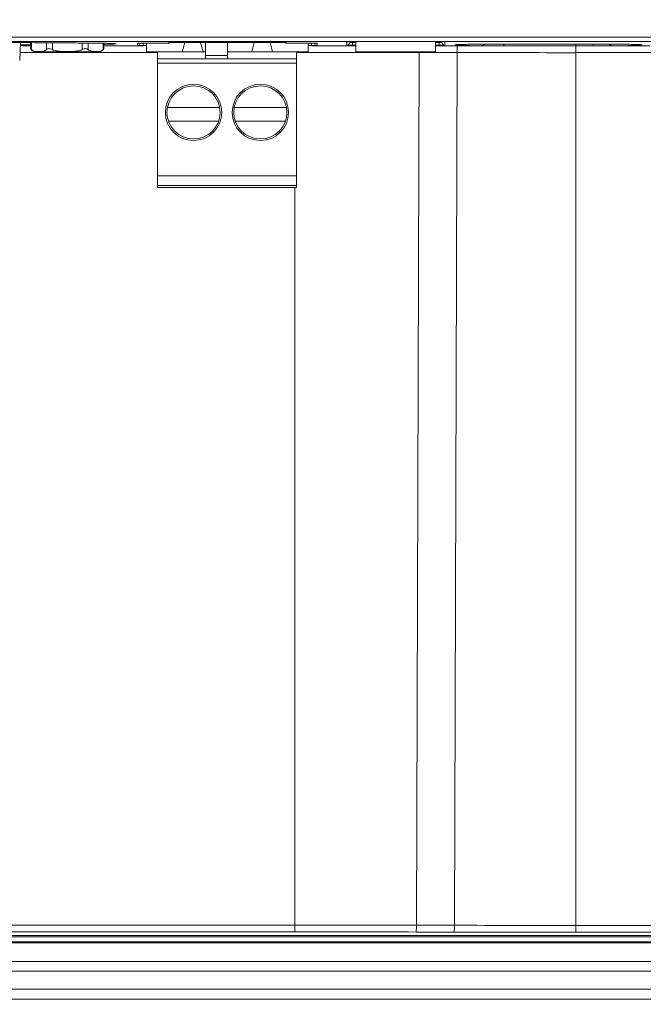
# Model space of a CAD drawing. Header units: centimetres. Extents: x -21 to 21, y -29.7 to 29.7.
# Tile 20 of 75: x -0.8 to 1.4, y -9.2 to -5.6. Entities that reach past the tile are written whole.
import ezdxf

# ---------------------------------------------------------------- set-up
doc = ezdxf.new("R2010")
doc.units = ezdxf.units.CM
doc.header["$MEASUREMENT"] = 0
doc.layers.add('06___PRT_ALL_SURFS', color=7, linetype='Continuous')

msp = doc.modelspace()

# ---------------------------------------------------------------- linework, layer by layer
at = {"layer": '06___PRT_ALL_SURFS', "color": 8, "lineweight": 5}
msp.add_open_spline([(-21.0058, -29.70447), (-21.0058, -29.70447), (20.9942, -29.70447), (20.9942, -29.70447), (20.9942, -29.70447), (20.9942, 29.69554), (20.9942, 29.69554), (20.9942, 29.69554), (-21.0058, 29.69554), (-21.0058, 29.69554), (-21.0058, 29.69554), (-21.0058, -29.70447), (-21.0058, -29.70447)], degree=3, knots=[0, 0, 0, 0, 0.25, 0.25, 0.25, 0.5, 0.5, 0.5, 0.75, 0.75, 0.75, 1, 1, 1, 1], dxfattribs=at)
at = {"layer": '06___PRT_ALL_SURFS', "lineweight": 5}
for points in [[(-3.85417, -5.71298), (-3.85417, -5.71298), (2.52301, -5.71298), (2.52301, -5.71298)], [(2.52265, -5.72797), (2.52265, -5.72797), (-3.85417, -5.72797), (-3.85417, -5.72797)], [(-0.82498, -5.73189), (-0.82498, -5.73189), (-0.82759, -5.79619), (-0.82759, -5.79619)], [(-0.78866, -5.73229), (-0.78866, -5.73229), (-0.78866, -5.75394), (-0.78866, -5.75394)], [(-0.78531, -5.73234), (-0.78531, -5.73234), (-0.78531, -5.75752), (-0.78531, -5.75752)], [(-0.73191, -5.75752), (-0.73191, -5.75752), (-0.73191, -5.73334), (-0.73191, -5.73334)], [(-0.71026, -5.73349), (-0.71026, -5.73349), (-0.71026, -5.75752), (-0.71026, -5.75752)], [(-0.65685, -5.73354), (-0.65685, -5.73354), (-0.65535, -5.73354), (-0.65535, -5.73354)], [(-0.60345, -5.75752), (-0.60345, -5.75752), (-0.60345, -5.73369), (-0.60345, -5.73369)], [(-0.5818, -5.73384), (-0.5818, -5.73384), (-0.5818, -5.75752), (-0.5818, -5.75752)], [(-0.39425, -5.73265), (-0.39432, -5.7346), (-0.39501, -5.73661), (-0.39616, -5.73819)], [(-0.38777, -5.73409), (-0.38887, -5.7341), (-0.38998, -5.7341), (-0.39109, -5.73411)], [(-0.39066, -5.73411), (-0.39066, -5.73411), (-0.38727, -5.73409), (-0.38727, -5.73409)], [(-0.3844, -5.73409), (-0.38552, -5.73409), (-0.38664, -5.73409), (-0.38777, -5.73409)], [(-0.38727, -5.73409), (-0.38727, -5.73409), (-0.3844, -5.73409), (-0.3844, -5.73409)], [(-0.29439, -5.73409), (-0.29439, -5.73409), (-0.3844, -5.73409), (-0.3844, -5.73409)], [(-0.38425, -5.73274), (-0.38425, -5.73274), (-0.38425, -5.74265), (-0.38425, -5.74265)], [(-0.3716, -5.73409), (-0.3716, -5.73409), (-0.3716, -5.76558), (-0.3716, -5.76558)], [(-0.29439, -5.73409), (-0.29439, -5.73409), (-0.29441, -5.73252), (-0.29441, -5.73252)], [(-0.29439, -5.73409), (-0.29336, -5.73409), (-0.29234, -5.73393), (-0.29136, -5.73362)], [(-0.29136, -5.73362), (-0.2904, -5.73332), (-0.28949, -5.73286), (-0.28865, -5.73228)], [(-0.27894, -5.73218), (-0.27894, -5.73218), (-0.27443, -5.73217), (-0.27443, -5.73217)], [(-0.27443, -5.73217), (-0.27584, -5.73217), (-0.27724, -5.73217), (-0.27864, -5.73218)], [(-0.27443, -5.73217), (-0.27443, -5.73217), (0.11123, -5.73217), (0.11123, -5.73217)], [(-0.24423, -5.76558), (-0.24423, -5.76558), (-0.23497, -5.73217), (-0.23497, -5.73217)], [(-0.17823, -5.73217), (-0.17823, -5.73217), (-0.16898, -5.76558), (-0.16898, -5.76558)], [(-0.1606, -5.73217), (-0.1606, -5.73217), (-0.1606, -5.79058), (-0.1606, -5.79058)], [(-0.0806, -5.79058), (-0.0806, -5.79058), (-0.0806, -5.73217), (-0.0806, -5.73217)], [(0.01503, -5.73217), (0.01503, -5.73217), (0.00577, -5.76558), (0.00577, -5.76558)], [(0.08102, -5.76558), (0.08102, -5.76558), (0.07177, -5.73217), (0.07177, -5.73217)], [(0.11413, -5.73217), (0.11316, -5.73217), (0.1122, -5.73217), (0.11123, -5.73217)], [(0.11822, -5.73219), (0.11686, -5.73218), (0.11549, -5.73218), (0.11413, -5.73217)], [(0.12185, -5.73222), (0.12064, -5.73221), (0.11943, -5.7322), (0.11822, -5.73219)], [(0.12544, -5.73228), (0.12628, -5.73286), (0.12719, -5.73332), (0.12816, -5.73362)], [(0.12816, -5.73362), (0.12914, -5.73393), (0.13016, -5.73409), (0.13118, -5.73409)], [(0.13121, -5.73252), (0.13121, -5.73252), (0.13118, -5.73409), (0.13118, -5.73409)], [(0.22119, -5.73409), (0.22119, -5.73409), (0.13118, -5.73409), (0.13118, -5.73409)], [(0.2084, -5.76558), (0.2084, -5.76558), (0.2084, -5.73409), (0.2084, -5.73409)], [(0.22104, -5.73274), (0.22104, -5.73274), (0.22104, -5.74265), (0.22104, -5.74265)], [(0.22544, -5.7341), (0.22403, -5.73409), (0.22261, -5.73409), (0.22119, -5.73409)], [(0.23104, -5.73265), (0.23104, -5.73265), (0.23273, -5.73787), (0.23273, -5.73787)], [(0.34774, -5.74152), (0.34774, -5.74152), (0.34754, -5.72972), (0.34754, -5.72972)], [(0.35605, -5.73708), (0.35605, -5.73708), (0.35774, -5.73187), (0.35774, -5.73187)], [(0.35774, -5.73187), (0.35774, -5.73187), (0.3577, -5.72955), (0.3577, -5.72955)], [(0.35784, -5.72904), (0.35784, -5.72904), (0.35774, -5.73187), (0.35774, -5.73187)], [(0.36783, -5.72939), (0.36783, -5.72939), (0.36774, -5.73196), (0.36774, -5.73196)], [(0.3804, -5.73196), (0.3804, -5.73196), (0.36774, -5.73196), (0.36774, -5.73196)], [(0.36774, -5.74186), (0.36774, -5.74186), (0.36774, -5.73196), (0.36774, -5.73196)], [(0.3804, -5.76558), (0.3804, -5.76558), (0.3804, -5.72937), (0.3804, -5.72937)], [(0.6664, -5.76558), (0.6664, -5.76558), (0.6664, -5.72937), (0.6664, -5.72937)], [(0.67906, -5.73196), (0.67906, -5.73196), (0.6664, -5.73196), (0.6664, -5.73196)], [(0.67897, -5.72939), (0.67897, -5.72939), (0.67906, -5.73196), (0.67906, -5.73196)], [(0.67906, -5.74186), (0.67906, -5.74186), (0.67906, -5.73196), (0.67906, -5.73196)], [(0.68896, -5.72904), (0.68896, -5.72904), (0.68906, -5.73187), (0.68906, -5.73187)], [(0.6891, -5.72955), (0.6891, -5.72955), (0.68906, -5.73187), (0.68906, -5.73187)], [(0.69097, -5.7374), (0.68982, -5.73583), (0.68913, -5.73382), (0.68906, -5.73187)], [(0.69926, -5.72972), (0.69926, -5.72972), (0.69905, -5.74152), (0.69905, -5.74152)], [(-0.3331, -5.76788), (-0.3331, -5.76788), (-0.82644, -5.76788), (-0.82644, -5.76788)], [(-0.82544, -5.74333), (-0.82544, -5.74333), (-0.78866, -5.74333), (-0.78866, -5.74333)], [(-0.78883, -5.73972), (-0.78883, -5.73972), (-0.79581, -5.73976), (-0.79581, -5.73976)], [(-0.78866, -5.75394), (-0.78408, -5.76119), (-0.77611, -5.76558), (-0.76753, -5.76558)], [(-0.76753, -5.76558), (-0.76753, -5.76558), (-0.54618, -5.76558), (-0.54618, -5.76558)], [(-0.54618, -5.76558), (-0.5376, -5.76558), (-0.52962, -5.76119), (-0.52504, -5.75394)], [(-0.52839, -5.75752), (-0.52839, -5.75752), (-0.52839, -5.73453), (-0.52839, -5.73453)], [(-0.52504, -5.75394), (-0.52504, -5.75394), (-0.52558, -5.7546), (-0.52558, -5.7546)], [(-0.52504, -5.73459), (-0.52504, -5.73459), (-0.52504, -5.75394), (-0.52504, -5.75394)], [(-0.52504, -5.74333), (-0.52504, -5.74333), (-0.3844, -5.74333), (-0.3844, -5.74333)], [(-0.52469, -5.73861), (-0.52286, -5.73858), (-0.52102, -5.73854), (-0.51919, -5.7385)], [(-0.40438, -5.73444), (-0.40438, -5.73444), (-0.40424, -5.7423), (-0.40424, -5.7423)], [(-0.40117, -5.74181), (-0.40216, -5.74213), (-0.40321, -5.7423), (-0.40424, -5.7423)], [(-0.40117, -5.74181), (-0.40054, -5.74161), (-0.39993, -5.74134), (-0.39935, -5.74102)], [(-0.39616, -5.73819), (-0.39699, -5.73934), (-0.39811, -5.74033), (-0.39935, -5.74102)], [(-0.38849, -5.74264), (-0.38708, -5.74265), (-0.38566, -5.74265), (-0.38425, -5.74265)], [(-0.38425, -5.74265), (-0.38425, -5.74265), (-0.3716, -5.74265), (-0.3716, -5.74265)], [(-0.24423, -5.76558), (-0.24423, -5.76558), (-0.3716, -5.76558), (-0.3716, -5.76558)], [(-0.3331, -6.25308), (-0.3331, -6.25308), (-0.3331, -5.76558), (-0.3331, -5.76558)], [(-0.24423, -5.76558), (-0.24423, -5.76558), (-0.16898, -5.76558), (-0.16898, -5.76558)], [(-0.1606, -5.76558), (-0.1606, -5.76558), (-0.16898, -5.76558), (-0.16898, -5.76558)], [(0.00577, -5.76558), (0.00577, -5.76558), (-0.0806, -5.76558), (-0.0806, -5.76558)], [(0.08102, -5.76558), (0.08102, -5.76558), (0.00577, -5.76558), (0.00577, -5.76558)], [(0.08102, -5.76558), (0.08102, -5.76558), (0.2084, -5.76558), (0.2084, -5.76558)], [(0.1669, -6.25308), (0.1669, -6.25308), (0.1669, -5.76558), (0.1669, -5.76558)], [(0.60693, -5.76806), (0.46025, -5.76795), (0.31358, -5.76789), (0.1669, -5.76789)], [(0.2084, -5.74265), (0.2084, -5.74265), (0.22104, -5.74265), (0.22104, -5.74265)], [(0.2399, -5.74334), (0.2399, -5.74334), (0.22119, -5.74333), (0.22119, -5.74333)], [(0.23989, -5.74334), (0.23989, -5.74334), (0.22119, -5.74334), (0.22119, -5.74334)], [(0.23273, -5.73787), (0.23359, -5.73916), (0.23479, -5.74026), (0.23614, -5.74102)], [(0.23614, -5.74102), (0.23671, -5.74134), (0.2373, -5.7416), (0.23792, -5.7418)], [(0.23792, -5.7418), (0.23892, -5.74213), (0.23999, -5.7423), (0.24104, -5.7423)], [(0.34882, -5.74336), (0.34882, -5.74336), (0.2399, -5.74334), (0.2399, -5.74334)], [(0.24104, -5.7423), (0.24104, -5.7423), (0.24118, -5.73444), (0.24118, -5.73444)], [(0.34774, -5.74152), (0.35088, -5.74152), (0.35431, -5.73969), (0.35605, -5.73708)], [(0.3804, -5.74337), (0.3804, -5.74337), (0.34882, -5.74336), (0.34882, -5.74336)], [(0.3804, -5.74338), (0.3804, -5.74338), (0.36751, -5.74337), (0.36751, -5.74337)], [(0.3804, -5.74186), (0.3804, -5.74186), (0.36774, -5.74186), (0.36774, -5.74186)], [(0.6664, -5.76558), (0.6664, -5.76558), (0.3804, -5.76558), (0.3804, -5.76558)], [(0.60693, -5.76796), (0.60693, -5.76796), (0.59737, -8.90515), (0.59737, -8.90515)], [(0.74353, -5.76827), (0.74353, -5.76827), (0.60693, -5.76796), (0.60693, -5.76796)], [(0.60695, -5.76551), (0.60694, -5.76636), (0.60694, -5.76721), (0.60694, -5.76806)], [(0.67906, -5.74186), (0.67906, -5.74186), (0.6664, -5.74186), (0.6664, -5.74186)], [(0.74462, -5.7436), (0.74462, -5.7436), (0.6664, -5.74355), (0.6664, -5.74355)], [(0.67906, -5.74186), (0.68046, -5.74186), (0.68186, -5.74186), (0.68326, -5.74186)], [(0.69905, -5.74152), (0.69603, -5.74152), (0.69275, -5.73985), (0.69097, -5.7374)], [(0.73397, -8.90547), (0.73397, -8.90547), (0.74353, -5.76827), (0.74353, -5.76827)], [(0.73652, -5.74102), (0.74446, -5.74102), (0.75239, -5.74039), (0.76024, -5.73914)], [(0.73652, -5.7404), (0.74237, -5.7404), (0.7482, -5.74006), (0.75401, -5.73938)], [(0.73654, -5.74061), (0.73654, -5.74061), (0.73652, -5.7404), (0.73652, -5.7404)], [(0.73652, -5.74102), (0.73652, -5.74102), (0.73654, -5.74061), (0.73654, -5.74061)], [(1.1701, -5.76843), (1.02791, -5.76843), (0.88572, -5.76805), (0.74353, -5.76794)], [(0.7855, -5.74363), (0.7855, -5.74363), (0.74462, -5.7436), (0.74462, -5.7436)], [(0.82638, -5.74366), (0.82638, -5.74366), (0.7855, -5.74363), (0.7855, -5.74363)], [(0.87393, -5.74388), (0.85808, -5.74378), (0.84223, -5.74371), (0.82638, -5.74366)], [(0.87393, -5.74388), (0.88249, -5.74392), (0.89104, -5.74395), (0.8996, -5.74397)], [(0.88206, -5.73738), (0.88206, -5.73738), (0.89861, -5.73734), (0.89861, -5.73734)], [(0.89861, -5.73734), (0.89861, -5.73734), (0.91089, -5.73734), (0.91089, -5.73734)], [(0.8996, -5.74397), (0.90353, -5.74397), (0.90748, -5.74398), (0.91141, -5.74398)], [(0.91089, -5.73734), (0.91089, -5.73734), (1.2329, -5.73734), (1.2329, -5.73734)], [(0.9109, -5.73734), (0.9109, -5.73734), (0.9109, -5.73736), (0.9109, -5.73736)], [(0.9109, -5.73736), (0.9109, -5.73736), (1.2329, -5.73736), (1.2329, -5.73736)], [(1.17011, -5.74395), (1.08388, -5.74395), (0.99764, -5.74395), (0.91141, -5.74398)], [(1.51418, -5.76835), (1.51418, -5.76835), (1.1701, -5.76835), (1.1701, -5.76835)], [(1.1701, -5.76835), (1.1701, -5.76835), (1.1701, -8.90597), (1.1701, -8.90597)], [(1.17011, -5.73736), (1.17011, -5.73736), (1.17011, -5.76835), (1.17011, -5.76835)], [(1.2329, -5.74395), (1.2329, -5.74395), (1.17011, -5.74395), (1.17011, -5.74395)], [(1.2329, -5.73734), (1.2329, -5.73734), (1.2329, -5.73736), (1.2329, -5.73736)], [(1.2329, -5.73734), (1.2329, -5.73734), (1.25132, -5.73735), (1.25132, -5.73735)], [(1.2329, -5.74395), (1.2329, -5.74395), (1.2329, -5.73736), (1.2329, -5.73736)], [(1.2329, -5.74395), (1.24411, -5.74394), (1.25531, -5.74392), (1.26652, -5.74388)], [(1.25132, -5.73735), (1.25132, -5.73735), (1.25637, -5.73736), (1.25637, -5.73736)], [(1.30536, -5.74377), (1.29241, -5.74379), (1.27947, -5.74383), (1.26652, -5.74388)], [(1.29532, -5.73754), (1.29532, -5.73754), (1.30777, -5.73763), (1.30777, -5.73763)], [(1.30536, -5.74377), (1.30536, -5.74377), (1.43752, -5.74377), (1.43752, -5.74377)], [(1.38363, -5.73915), (1.39145, -5.7404), (1.39935, -5.74102), (1.40727, -5.74102)], [(1.38978, -5.73938), (1.39559, -5.74006), (1.40143, -5.7404), (1.40727, -5.7404)], [(1.40727, -5.7404), (1.40727, -5.7404), (1.40725, -5.74082), (1.40725, -5.74082)], [(1.40725, -5.74082), (1.40725, -5.74082), (1.40727, -5.74102), (1.40727, -5.74102)], [(0.1669, -5.79058), (0.1669, -5.79058), (-0.3331, -5.79058), (-0.3331, -5.79058)], [(-0.1606, -5.77896), (-0.1606, -5.77896), (-0.0806, -5.77896), (-0.0806, -5.77896)], [(-0.3331, -5.80558), (-0.3331, -5.80558), (0.1669, -5.80558), (0.1669, -5.80558)], [(-0.29683, -5.96508), (-0.29683, -5.96508), (-0.10938, -5.96508), (-0.10938, -5.96508)], [(0.13062, -5.96508), (0.13062, -5.96508), (-0.05683, -5.96508), (-0.05683, -5.96508)], [(-0.11349, -6.01508), (-0.11349, -6.01508), (-0.29271, -6.01508), (-0.29271, -6.01508)], [(-0.05271, -6.01508), (-0.05271, -6.01508), (0.12651, -6.01508), (0.12651, -6.01508)], [(0.1669, -6.21058), (0.1669, -6.21058), (-0.3331, -6.21058), (-0.3331, -6.21058)], [(0.1669, -6.24558), (0.1669, -6.24558), (-0.3331, -6.24558), (-0.3331, -6.24558)], [(-0.3331, -6.25308), (-0.3331, -6.25308), (0.1669, -6.25308), (0.1669, -6.25308)], [(0.1611, -8.90466), (0.1611, -8.90466), (0.1611, -6.25308), (0.1611, -6.25308)], [(-3.48908, -8.90466), (-3.48908, -8.90466), (0.1611, -8.90466), (0.1611, -8.90466)], [(0.59737, -8.90515), (0.45195, -8.90482), (0.30652, -8.90465), (0.1611, -8.90466)], [(0.1611, -8.92919), (0.1611, -8.92919), (0.1611, -8.90466), (0.1611, -8.90466)], [(0.59737, -8.90515), (0.59737, -8.90515), (0.73397, -8.90547), (0.73397, -8.90547)], [(0.73397, -8.90547), (0.87935, -8.9058), (1.02473, -8.90597), (1.1701, -8.90597)], [(1.1701, -8.90597), (1.1701, -8.90597), (1.98369, -8.90597), (1.98369, -8.90597)], [(1.1701, -8.90597), (1.1701, -8.90597), (1.1701, -8.9305), (1.1701, -8.9305)], [(-3.9101, -8.94645), (-3.9101, -8.94645), (4.1369, -8.94645), (4.1369, -8.94645)], [(-3.89964, -8.94229), (-3.89964, -8.94229), (4.12644, -8.94229), (4.12644, -8.94229)], [(0.1611, -8.92919), (0.1611, -8.92919), (-3.48907, -8.92919), (-3.48907, -8.92919)], [(0.59628, -8.92969), (0.45122, -8.92935), (0.30616, -8.92919), (0.1611, -8.92919)], [(0.59628, -8.92969), (0.59628, -8.92969), (0.73289, -8.93), (0.73289, -8.93)], [(0.73289, -8.93), (0.87862, -8.93033), (1.02436, -8.9305), (1.1701, -8.9305)], [(1.9837, -8.9305), (1.9837, -8.9305), (1.1701, -8.9305), (1.1701, -8.9305)], [(6.34159, -8.96872), (6.34159, -8.96872), (-6.11479, -8.96872), (-6.11479, -8.96872)], [(-6.03026, -8.96558), (-6.03026, -8.96558), (6.25706, -8.96558), (6.25706, -8.96558)], [(6.6384, -9.03558), (6.6384, -9.03558), (-6.4116, -9.03558), (-6.4116, -9.03558)], [(-6.4116, -9.07058), (-6.4116, -9.07058), (6.6384, -9.07058), (6.6384, -9.07058)], [(6.6384, -9.13558), (6.6384, -9.13558), (-6.4116, -9.13558), (-6.4116, -9.13558)], [(-6.4116, -9.17058), (-6.4116, -9.17058), (6.6384, -9.17058), (6.6384, -9.17058)]]:
    msp.add_open_spline(points, degree=3, dxfattribs=at)
for points, knots in [([(-0.88062, -5.73167), (-0.86904, -5.73167), (-0.85745, -5.7317), (-0.84587, -5.73175), (-0.81827, -5.73186), (-0.79068, -5.73203), (-0.7631, -5.73282)], [0, 0, 0, 0, 0.5, 0.5, 0.5, 1, 1, 1, 1]), ([(-0.7631, -5.73282), (-0.75844, -5.73295), (-0.75377, -5.73304), (-0.74911, -5.73312), (-0.72899, -5.73345), (-0.70886, -5.73354), (-0.68874, -5.73354)], [0, 0, 0, 0, 0.5, 0.5, 0.5, 1, 1, 1, 1]), ([(-0.68874, -5.73354), (-0.68874, -5.73354), (-0.65036, -5.73355), (-0.65036, -5.73355), (-0.65036, -5.73355), (-0.63935, -5.73356), (-0.63935, -5.73356), (-0.63935, -5.73356), (-0.6285, -5.73358), (-0.6285, -5.73358), (-0.6285, -5.73358), (-0.61787, -5.73362), (-0.61787, -5.73362)], [0, 0, 0, 0, 0.25, 0.25, 0.25, 0.5, 0.5, 0.5, 0.75, 0.75, 0.75, 1, 1, 1, 1]), ([(-0.65535, -5.73354), (-0.64185, -5.73355), (-0.62836, -5.73358), (-0.61486, -5.73363), (-0.5816, -5.73376), (-0.54834, -5.73401), (-0.5151, -5.7348)], [0, 0, 0, 0, 0.5, 0.5, 0.5, 1, 1, 1, 1]), ([(-0.61787, -5.73362), (-0.61787, -5.73362), (-0.6075, -5.73367), (-0.6075, -5.73367), (-0.6075, -5.73367), (-0.59741, -5.73372), (-0.59741, -5.73372), (-0.59741, -5.73372), (-0.58764, -5.73379), (-0.58764, -5.73379), (-0.58764, -5.73379), (-0.57823, -5.73387), (-0.57823, -5.73387), (-0.57823, -5.73387), (-0.5692, -5.73395), (-0.5692, -5.73395), (-0.5692, -5.73395), (-0.56057, -5.73405), (-0.56057, -5.73405), (-0.56057, -5.73405), (-0.55236, -5.73415), (-0.55236, -5.73415), (-0.55236, -5.73415), (-0.54459, -5.73425), (-0.54459, -5.73425), (-0.54459, -5.73425), (-0.53727, -5.73437), (-0.53727, -5.73437), (-0.53727, -5.73437), (-0.5304, -5.73449), (-0.5304, -5.73449)], [0, 0, 0, 0, 0.1, 0.1, 0.1, 0.2, 0.2, 0.2, 0.3, 0.3, 0.3, 0.4, 0.4, 0.4, 0.5, 0.5, 0.5, 0.6, 0.6, 0.6, 0.7, 0.7, 0.7, 0.8, 0.8, 0.8, 0.9, 0.9, 0.9, 1, 1, 1, 1]), ([(-0.40393, -5.73436), (-0.40404, -5.73437), (-0.40412, -5.7344), (-0.40427, -5.7344), (-0.40432, -5.7344), (-0.40438, -5.7344), (-0.40438, -5.73444)], [0, 0, 0, 0, 0.5, 0.5, 0.5, 1, 1, 1, 1]), ([(-0.39109, -5.73411), (-0.3926, -5.73412), (-0.3941, -5.73414), (-0.39561, -5.73415), (-0.39838, -5.73417), (-0.40116, -5.73414), (-0.40393, -5.73436)], [0, 0, 0, 0, 0.5, 0.5, 0.5, 1, 1, 1, 1]), ([(-0.40314, -5.73434), (-0.40314, -5.73434), (-0.40301, -5.73433), (-0.40301, -5.73433), (-0.40301, -5.73433), (-0.40224, -5.73429), (-0.40224, -5.73429), (-0.40224, -5.73429), (-0.4009, -5.73425), (-0.4009, -5.73425), (-0.4009, -5.73425), (-0.39902, -5.7342), (-0.39902, -5.7342), (-0.39902, -5.7342), (-0.39663, -5.73416), (-0.39663, -5.73416), (-0.39663, -5.73416), (-0.39382, -5.73413), (-0.39382, -5.73413), (-0.39382, -5.73413), (-0.39066, -5.73411), (-0.39066, -5.73411)], [0, 0, 0, 0, 0.1428571, 0.1428571, 0.1428571, 0.2857143, 0.2857143, 0.2857143, 0.4285714, 0.4285714, 0.4285714, 0.5714286, 0.5714286, 0.5714286, 0.7142857, 0.7142857, 0.7142857, 0.8571429, 0.8571429, 0.8571429, 1, 1, 1, 1]), ([(-0.29441, -5.73252), (-0.29442, -5.73242), (-0.29426, -5.73244), (-0.29413, -5.73246), (-0.29374, -5.7325), (-0.29352, -5.73244), (-0.29327, -5.7324), (-0.29287, -5.73234), (-0.29236, -5.73235), (-0.29188, -5.73235), (-0.29122, -5.73234), (-0.2906, -5.73232), (-0.28998, -5.7323), (-0.28831, -5.73224), (-0.28661, -5.73223), (-0.28491, -5.73222), (-0.28281, -5.7322), (-0.28073, -5.73218), (-0.27864, -5.73218)], [0, 0, 0, 0, 0.1666667, 0.1666667, 0.1666667, 0.3333333, 0.3333333, 0.3333333, 0.5, 0.5, 0.5, 0.6666667, 0.6666667, 0.6666667, 0.8333333, 0.8333333, 0.8333333, 1, 1, 1, 1]), ([(-0.29313, -5.73241), (-0.29313, -5.73241), (-0.29311, -5.73241), (-0.29311, -5.73241), (-0.29311, -5.73241), (-0.29239, -5.73237), (-0.29239, -5.73237), (-0.29239, -5.73237), (-0.29095, -5.73233), (-0.29095, -5.73233), (-0.29095, -5.73233), (-0.28883, -5.73228), (-0.28883, -5.73228), (-0.28883, -5.73228), (-0.28607, -5.73223), (-0.28607, -5.73223), (-0.28607, -5.73223), (-0.28273, -5.7322), (-0.28273, -5.7322), (-0.28273, -5.7322), (-0.27894, -5.73218), (-0.27894, -5.73218)], [0, 0, 0, 0, 0.1428571, 0.1428571, 0.1428571, 0.2857143, 0.2857143, 0.2857143, 0.4285714, 0.4285714, 0.4285714, 0.5714286, 0.5714286, 0.5714286, 0.7142857, 0.7142857, 0.7142857, 0.8571429, 0.8571429, 0.8571429, 1, 1, 1, 1]), ([(0.11123, -5.73217), (0.11123, -5.73217), (0.11491, -5.73218), (0.11491, -5.73218), (0.11491, -5.73218), (0.11855, -5.73219), (0.11855, -5.73219), (0.11855, -5.73219), (0.12185, -5.73222), (0.12185, -5.73222), (0.12185, -5.73222), (0.12467, -5.73226), (0.12467, -5.73226), (0.12467, -5.73226), (0.12695, -5.73231), (0.12695, -5.73231), (0.12695, -5.73231), (0.12864, -5.73235), (0.12864, -5.73235), (0.12864, -5.73235), (0.12968, -5.7324), (0.12968, -5.7324), (0.12968, -5.7324), (0.12993, -5.73241), (0.12993, -5.73241)], [0, 0, 0, 0, 0.125, 0.125, 0.125, 0.25, 0.25, 0.25, 0.375, 0.375, 0.375, 0.5, 0.5, 0.5, 0.625, 0.625, 0.625, 0.75, 0.75, 0.75, 0.875, 0.875, 0.875, 1, 1, 1, 1]), ([(0.12185, -5.73222), (0.1229, -5.73223), (0.12395, -5.73225), (0.125, -5.73226), (0.12692, -5.73229), (0.12885, -5.73229), (0.13076, -5.73244)], [0, 0, 0, 0, 0.5, 0.5, 0.5, 1, 1, 1, 1]), ([(0.13076, -5.73244), (0.13088, -5.73245), (0.13095, -5.73248), (0.1311, -5.73248), (0.13115, -5.73248), (0.13121, -5.73248), (0.13121, -5.73252)], [0, 0, 0, 0, 0.5, 0.5, 0.5, 1, 1, 1, 1]), ([(0.22119, -5.73409), (0.22119, -5.73409), (0.22507, -5.7341), (0.22507, -5.7341), (0.22507, -5.7341), (0.22864, -5.73412), (0.22864, -5.73412), (0.22864, -5.73412), (0.23188, -5.73414), (0.23188, -5.73414), (0.23188, -5.73414), (0.23465, -5.73418), (0.23465, -5.73418), (0.23465, -5.73418), (0.23691, -5.73423), (0.23691, -5.73423), (0.23691, -5.73423), (0.23858, -5.73427), (0.23858, -5.73427), (0.23858, -5.73427), (0.23963, -5.73432), (0.23963, -5.73432), (0.23963, -5.73432), (0.2399, -5.73433), (0.2399, -5.73433)], [0, 0, 0, 0, 0.125, 0.125, 0.125, 0.25, 0.25, 0.25, 0.375, 0.375, 0.375, 0.5, 0.5, 0.5, 0.625, 0.625, 0.625, 0.75, 0.75, 0.75, 0.875, 0.875, 0.875, 1, 1, 1, 1]), ([(0.24118, -5.73444), (0.24118, -5.73434), (0.24102, -5.73436), (0.24089, -5.73438), (0.2405, -5.73442), (0.24029, -5.73436), (0.24004, -5.73432), (0.23963, -5.73426), (0.23913, -5.73427), (0.23865, -5.73427), (0.23799, -5.73426), (0.23738, -5.73424), (0.23676, -5.73422), (0.23509, -5.73417), (0.23339, -5.73415), (0.2317, -5.73414), (0.2296, -5.73412), (0.22753, -5.7341), (0.22544, -5.7341)], [0, 0, 0, 0, 0.1666667, 0.1666667, 0.1666667, 0.3333333, 0.3333333, 0.3333333, 0.5, 0.5, 0.5, 0.6666667, 0.6666667, 0.6666667, 0.8333333, 0.8333333, 0.8333333, 1, 1, 1, 1]), ([(0.34882, -5.72961), (0.34882, -5.72961), (0.34884, -5.72961), (0.34884, -5.72961), (0.34884, -5.72961), (0.34956, -5.72958), (0.34956, -5.72958), (0.34956, -5.72958), (0.351, -5.72953), (0.351, -5.72953), (0.351, -5.72953), (0.35312, -5.72948), (0.35312, -5.72948), (0.35312, -5.72948), (0.35588, -5.72944), (0.35588, -5.72944), (0.35588, -5.72944), (0.35922, -5.72941), (0.35922, -5.72941), (0.35922, -5.72941), (0.36301, -5.72938), (0.36301, -5.72938)], [0, 0, 0, 0, 0.1428571, 0.1428571, 0.1428571, 0.2857143, 0.2857143, 0.2857143, 0.4285714, 0.4285714, 0.4285714, 0.5714286, 0.5714286, 0.5714286, 0.7142857, 0.7142857, 0.7142857, 0.8571429, 0.8571429, 0.8571429, 1, 1, 1, 1]), ([(0.36774, -5.73196), (0.36646, -5.732), (0.36523, -5.73201), (0.36391, -5.73205), (0.36279, -5.73209), (0.36162, -5.73216), (0.36066, -5.73207), (0.36002, -5.73201), (0.35949, -5.73189), (0.3585, -5.73201), (0.35814, -5.73205), (0.35773, -5.73212), (0.35774, -5.73187)], [0, 0, 0, 0, 0.25, 0.25, 0.25, 0.5, 0.5, 0.5, 0.75, 0.75, 0.75, 1, 1, 1, 1]), ([(0.68906, -5.73187), (0.68906, -5.73212), (0.68865, -5.73205), (0.6883, -5.73201), (0.68731, -5.73189), (0.68677, -5.73201), (0.68613, -5.73207), (0.68517, -5.73216), (0.684, -5.73209), (0.68289, -5.73205), (0.68157, -5.73201), (0.68033, -5.732), (0.67906, -5.73196)], [0, 0, 0, 0, 0.25, 0.25, 0.25, 0.5, 0.5, 0.5, 0.75, 0.75, 0.75, 1, 1, 1, 1]), ([(0.69881, -5.72965), (0.69892, -5.72966), (0.699, -5.72968), (0.69915, -5.72969), (0.6992, -5.72969), (0.69926, -5.72968), (0.69926, -5.72972)], [0, 0, 0, 0, 0.5, 0.5, 0.5, 1, 1, 1, 1]), ([(-0.79581, -5.73976), (-0.79852, -5.73978), (-0.80122, -5.7398), (-0.80393, -5.73983), (-0.81108, -5.73989), (-0.81823, -5.73998), (-0.82537, -5.7401)], [0, 0, 0, 0, 0.5, 0.5, 0.5, 1, 1, 1, 1]), ([(-0.78531, -5.75752), (-0.78579, -5.75709), (-0.78626, -5.75664), (-0.78671, -5.75618), (-0.7874, -5.75547), (-0.78805, -5.75472), (-0.78866, -5.75394)], [0, 0, 0, 0, 0.5, 0.5, 0.5, 1, 1, 1, 1]), ([(-0.76651, -5.76431), (-0.76974, -5.76402), (-0.77298, -5.76352), (-0.77607, -5.76257), (-0.77769, -5.76207), (-0.77927, -5.76144), (-0.78078, -5.76065), (-0.78241, -5.75979), (-0.78395, -5.75875), (-0.78531, -5.75752)], [0, 0, 0, 0, 0.3333333, 0.3333333, 0.3333333, 0.6666667, 0.6666667, 0.6666667, 1, 1, 1, 1]), ([(-0.73191, -5.75752), (-0.7343, -5.75967), (-0.73724, -5.76124), (-0.74031, -5.76229), (-0.74313, -5.76326), (-0.74606, -5.7638), (-0.74901, -5.76414), (-0.75192, -5.76447), (-0.75484, -5.7646), (-0.75776, -5.76463), (-0.76068, -5.76465), (-0.76361, -5.76457), (-0.76651, -5.76431)], [0, 0, 0, 0, 0.25, 0.25, 0.25, 0.5, 0.5, 0.5, 0.75, 0.75, 0.75, 1, 1, 1, 1]), ([(-0.71026, -5.75752), (-0.71232, -5.75659), (-0.71439, -5.75571), (-0.71655, -5.75503), (-0.71857, -5.75439), (-0.72065, -5.75393), (-0.72276, -5.75394), (-0.72457, -5.75395), (-0.72639, -5.75431), (-0.72806, -5.75503), (-0.72947, -5.75564), (-0.73077, -5.7565), (-0.73191, -5.75752)], [0, 0, 0, 0, 0.25, 0.25, 0.25, 0.5, 0.5, 0.5, 0.75, 0.75, 0.75, 1, 1, 1, 1]), ([(-0.60345, -5.75752), (-0.60756, -5.75937), (-0.61194, -5.76062), (-0.61637, -5.76156), (-0.6208, -5.76249), (-0.62528, -5.7631), (-0.62977, -5.76354), (-0.63427, -5.76397), (-0.63878, -5.76423), (-0.6433, -5.7644), (-0.64782, -5.76456), (-0.65233, -5.76463), (-0.65685, -5.76463), (-0.66137, -5.76463), (-0.66589, -5.76456), (-0.67041, -5.7644), (-0.67492, -5.76423), (-0.67944, -5.76397), (-0.68393, -5.76354), (-0.68843, -5.7631), (-0.69291, -5.76249), (-0.69734, -5.76156), (-0.70176, -5.76062), (-0.70614, -5.75937), (-0.71026, -5.75752)], [0, 0, 0, 0, 0.125, 0.125, 0.125, 0.25, 0.25, 0.25, 0.375, 0.375, 0.375, 0.5, 0.5, 0.5, 0.625, 0.625, 0.625, 0.75, 0.75, 0.75, 0.875, 0.875, 0.875, 1, 1, 1, 1]), ([(-0.5818, -5.75752), (-0.58293, -5.7565), (-0.58423, -5.75564), (-0.58564, -5.75503), (-0.58731, -5.75431), (-0.58914, -5.75395), (-0.59095, -5.75394), (-0.59305, -5.75393), (-0.59514, -5.75439), (-0.59715, -5.75503), (-0.59931, -5.75571), (-0.60139, -5.75659), (-0.60345, -5.75752)], [0, 0, 0, 0, 0.25, 0.25, 0.25, 0.5, 0.5, 0.5, 0.75, 0.75, 0.75, 1, 1, 1, 1]), ([(-0.54719, -5.76431), (-0.5501, -5.76457), (-0.55302, -5.76465), (-0.55594, -5.76463), (-0.55887, -5.7646), (-0.56179, -5.76447), (-0.56469, -5.76414), (-0.56764, -5.7638), (-0.57057, -5.76326), (-0.5734, -5.76229), (-0.57646, -5.76124), (-0.5794, -5.75967), (-0.5818, -5.75752)], [0, 0, 0, 0, 0.25, 0.25, 0.25, 0.5, 0.5, 0.5, 0.75, 0.75, 0.75, 1, 1, 1, 1]), ([(-0.52839, -5.75752), (-0.52976, -5.75875), (-0.5313, -5.75979), (-0.53293, -5.76065), (-0.53443, -5.76144), (-0.53601, -5.76207), (-0.53763, -5.76257), (-0.54073, -5.76352), (-0.54397, -5.76402), (-0.54719, -5.76431)], [0, 0, 0, 0, 0.3333333, 0.3333333, 0.3333333, 0.6666667, 0.6666667, 0.6666667, 1, 1, 1, 1]), ([(-0.5304, -5.73449), (-0.5304, -5.73449), (-0.52399, -5.73461), (-0.52399, -5.73461), (-0.52399, -5.73461), (-0.51806, -5.73474), (-0.51806, -5.73474), (-0.51806, -5.73474), (-0.5126, -5.73487), (-0.5126, -5.73487), (-0.5126, -5.73487), (-0.50761, -5.735), (-0.50761, -5.735), (-0.50761, -5.735), (-0.50311, -5.73513), (-0.50311, -5.73513), (-0.50311, -5.73513), (-0.49909, -5.73527), (-0.49909, -5.73527), (-0.49909, -5.73527), (-0.49554, -5.73541), (-0.49554, -5.73541), (-0.49554, -5.73541), (-0.49247, -5.73555), (-0.49247, -5.73555), (-0.49247, -5.73555), (-0.48988, -5.73568), (-0.48988, -5.73568), (-0.48988, -5.73568), (-0.48776, -5.73581), (-0.48776, -5.73581), (-0.48776, -5.73581), (-0.48611, -5.73594), (-0.48611, -5.73594), (-0.48611, -5.73594), (-0.48495, -5.73605), (-0.48495, -5.73605), (-0.48495, -5.73605), (-0.4848, -5.73607), (-0.4848, -5.73607)], [0, 0, 0, 0, 0.0769231, 0.0769231, 0.0769231, 0.1538462, 0.1538462, 0.1538462, 0.2307692, 0.2307692, 0.2307692, 0.3076923, 0.3076923, 0.3076923, 0.3846154, 0.3846154, 0.3846154, 0.4615385, 0.4615385, 0.4615385, 0.5384615, 0.5384615, 0.5384615, 0.6153846, 0.6153846, 0.6153846, 0.6923077, 0.6923077, 0.6923077, 0.7692308, 0.7692308, 0.7692308, 0.8461538, 0.8461538, 0.8461538, 0.9230769, 0.9230769, 0.9230769, 1, 1, 1, 1]), ([(-0.52558, -5.7546), (-0.52574, -5.7548), (-0.5259, -5.75499), (-0.52607, -5.75518), (-0.5268, -5.756), (-0.52758, -5.75678), (-0.52839, -5.75752)], [0, 0, 0, 0, 0.5, 0.5, 0.5, 1, 1, 1, 1]), ([(-0.50266, -5.73806), (-0.5039, -5.7381), (-0.50515, -5.73814), (-0.50639, -5.73817), (-0.51066, -5.7383), (-0.51492, -5.7384), (-0.51919, -5.7385)], [0, 0, 0, 0, 0.5, 0.5, 0.5, 1, 1, 1, 1]), ([(-0.5151, -5.7348), (-0.5115, -5.73489), (-0.50791, -5.735), (-0.50432, -5.73509), (-0.49763, -5.73527), (-0.49093, -5.7354), (-0.48428, -5.73607)], [0, 0, 0, 0, 0.5, 0.5, 0.5, 1, 1, 1, 1]), ([(-0.48428, -5.73607), (-0.48337, -5.73615), (-0.48162, -5.73636), (-0.48161, -5.73658), (-0.48159, -5.73676), (-0.48277, -5.73695), (-0.4838, -5.73709), (-0.48702, -5.73754), (-0.48877, -5.73754), (-0.49084, -5.73759), (-0.49432, -5.73768), (-0.49872, -5.73794), (-0.50266, -5.73806)], [0, 0, 0, 0, 0.25, 0.25, 0.25, 0.5, 0.5, 0.5, 0.75, 0.75, 0.75, 1, 1, 1, 1]), ([(-0.40424, -5.7423), (-0.40424, -5.7424), (-0.40409, -5.74237), (-0.40396, -5.74236), (-0.40357, -5.74232), (-0.40335, -5.74238), (-0.4031, -5.74242), (-0.40269, -5.74248), (-0.40219, -5.74247), (-0.40171, -5.74247), (-0.40105, -5.74248), (-0.40043, -5.7425), (-0.39981, -5.74252), (-0.39815, -5.74257), (-0.39645, -5.74259), (-0.39475, -5.7426), (-0.39266, -5.74262), (-0.39058, -5.74263), (-0.38849, -5.74264)], [0, 0, 0, 0, 0.1666667, 0.1666667, 0.1666667, 0.3333333, 0.3333333, 0.3333333, 0.5, 0.5, 0.5, 0.6666667, 0.6666667, 0.6666667, 0.8333333, 0.8333333, 0.8333333, 1, 1, 1, 1]), ([(0.22104, -5.74265), (0.22244, -5.74265), (0.22383, -5.74265), (0.22522, -5.74264), (0.2288, -5.74263), (0.23238, -5.7426), (0.23595, -5.74253)], [0, 0, 0, 0, 0.5, 0.5, 0.5, 1, 1, 1, 1]), ([(0.23595, -5.74253), (0.23648, -5.74252), (0.23701, -5.74251), (0.23754, -5.7425), (0.23855, -5.74248), (0.23957, -5.74246), (0.24058, -5.74238)], [0, 0, 0, 0, 0.5, 0.5, 0.5, 1, 1, 1, 1]), ([(0.24058, -5.74238), (0.2407, -5.74237), (0.24077, -5.74234), (0.24092, -5.74234), (0.24098, -5.74234), (0.24104, -5.74234), (0.24104, -5.7423)], [0, 0, 0, 0, 0.5, 0.5, 0.5, 1, 1, 1, 1]), ([(0.34819, -5.74159), (0.34808, -5.74158), (0.348, -5.74155), (0.34786, -5.74155), (0.3478, -5.74155), (0.34774, -5.74156), (0.34774, -5.74152)], [0, 0, 0, 0, 0.5, 0.5, 0.5, 1, 1, 1, 1]), ([(0.3528, -5.74175), (0.35227, -5.74174), (0.35174, -5.74172), (0.35121, -5.74171), (0.35021, -5.74169), (0.3492, -5.74167), (0.34819, -5.74159)], [0, 0, 0, 0, 0.5, 0.5, 0.5, 1, 1, 1, 1]), ([(0.36774, -5.74186), (0.36634, -5.74186), (0.36494, -5.74186), (0.36355, -5.74186), (0.35996, -5.74184), (0.35638, -5.74182), (0.3528, -5.74175)], [0, 0, 0, 0, 0.5, 0.5, 0.5, 1, 1, 1, 1]), ([(0.69905, -5.74152), (0.69905, -5.74161), (0.6989, -5.74159), (0.69876, -5.74158), (0.69838, -5.74154), (0.69816, -5.7416), (0.69791, -5.74163), (0.6975, -5.74169), (0.69699, -5.74168), (0.69651, -5.74169), (0.69585, -5.74169), (0.69523, -5.74172), (0.69461, -5.74174), (0.69294, -5.74179), (0.69123, -5.7418), (0.68953, -5.74181), (0.68744, -5.74183), (0.68535, -5.74185), (0.68326, -5.74186)], [0, 0, 0, 0, 0.1666667, 0.1666667, 0.1666667, 0.3333333, 0.3333333, 0.3333333, 0.5, 0.5, 0.5, 0.6666667, 0.6666667, 0.6666667, 0.8333333, 0.8333333, 0.8333333, 1, 1, 1, 1]), ([(0.73652, -5.7404), (0.73641, -5.7402), (0.73682, -5.74016), (0.73716, -5.74012), (0.7382, -5.74001), (0.73868, -5.73992), (0.73926, -5.73984), (0.74025, -5.73972), (0.74157, -5.73964), (0.74282, -5.73957), (0.74456, -5.73947), (0.74617, -5.73938), (0.74781, -5.7393), (0.7499, -5.7392), (0.75205, -5.73912), (0.75419, -5.73905), (0.75677, -5.73895), (0.75934, -5.73887), (0.76191, -5.7388), (0.76829, -5.73861), (0.77469, -5.73847), (0.78108, -5.73835)], [0, 0, 0, 0, 0.1428571, 0.1428571, 0.1428571, 0.2857143, 0.2857143, 0.2857143, 0.4285714, 0.4285714, 0.4285714, 0.5714286, 0.5714286, 0.5714286, 0.7142857, 0.7142857, 0.7142857, 0.8571429, 0.8571429, 0.8571429, 1, 1, 1, 1]), ([(0.77681, -5.74295), (0.77114, -5.74283), (0.76546, -5.74269), (0.75978, -5.74252), (0.75749, -5.74245), (0.75519, -5.74237), (0.75289, -5.74229), (0.75098, -5.74222), (0.74906, -5.74214), (0.74715, -5.74204), (0.74565, -5.74197), (0.74415, -5.74188), (0.74261, -5.7418), (0.74149, -5.74174), (0.74036, -5.74169), (0.73932, -5.74154), (0.73867, -5.74145), (0.73806, -5.74133), (0.73729, -5.74128), (0.73698, -5.74126), (0.73665, -5.74126), (0.73652, -5.74102)], [0, 0, 0, 0, 0.1428571, 0.1428571, 0.1428571, 0.2857143, 0.2857143, 0.2857143, 0.4285714, 0.4285714, 0.4285714, 0.5714286, 0.5714286, 0.5714286, 0.7142857, 0.7142857, 0.7142857, 0.8571429, 0.8571429, 0.8571429, 1, 1, 1, 1]), ([(0.74353, -5.76817), (0.74353, -5.76506), (0.74357, -5.76196), (0.74362, -5.75884), (0.74367, -5.7562), (0.74373, -5.75354), (0.74386, -5.75092), (0.74391, -5.74991), (0.74397, -5.74891), (0.74402, -5.74787), (0.74406, -5.7471), (0.74411, -5.74631), (0.74421, -5.74559), (0.74427, -5.74514), (0.74437, -5.74471), (0.74441, -5.74415), (0.74443, -5.74393), (0.74444, -5.74368), (0.74462, -5.7436)], [0, 0, 0, 0, 0.1666667, 0.1666667, 0.1666667, 0.3333333, 0.3333333, 0.3333333, 0.5, 0.5, 0.5, 0.6666667, 0.6666667, 0.6666667, 0.8333333, 0.8333333, 0.8333333, 1, 1, 1, 1]), ([(0.75249, -5.73928), (0.75249, -5.73928), (0.75221, -5.7393), (0.75221, -5.7393), (0.75221, -5.7393), (0.75351, -5.73922), (0.75351, -5.73922), (0.75351, -5.73922), (0.75749, -5.73905), (0.75749, -5.73905), (0.75749, -5.73905), (0.76393, -5.73883), (0.76393, -5.73883), (0.76393, -5.73883), (0.77229, -5.7386), (0.77229, -5.7386)], [0, 0, 0, 0, 0.2, 0.2, 0.2, 0.4, 0.4, 0.4, 0.6, 0.6, 0.6, 0.8, 0.8, 0.8, 1, 1, 1, 1]), ([(0.77229, -5.7386), (0.77229, -5.7386), (0.78249, -5.73837), (0.78249, -5.73837), (0.78249, -5.73837), (0.79444, -5.73816), (0.79444, -5.73816), (0.79444, -5.73816), (0.80809, -5.73796), (0.80809, -5.73796)], [0, 0, 0, 0, 0.3333333, 0.3333333, 0.3333333, 0.6666667, 0.6666667, 0.6666667, 1, 1, 1, 1]), ([(0.79636, -5.74329), (0.79463, -5.74327), (0.7929, -5.74324), (0.79117, -5.74321), (0.78638, -5.74313), (0.7816, -5.74305), (0.77681, -5.74295)], [0, 0, 0, 0, 0.5, 0.5, 0.5, 1, 1, 1, 1]), ([(0.78108, -5.73835), (0.7828, -5.73831), (0.78453, -5.73828), (0.78625, -5.73825), (0.79187, -5.73815), (0.79749, -5.73806), (0.80311, -5.73799)], [0, 0, 0, 0, 0.5, 0.5, 0.5, 1, 1, 1, 1]), ([(0.82638, -5.74366), (0.82375, -5.74364), (0.82111, -5.74361), (0.81848, -5.74358), (0.8111, -5.7435), (0.80373, -5.74341), (0.79636, -5.74329)], [0, 0, 0, 0, 0.5, 0.5, 0.5, 1, 1, 1, 1]), ([(0.80311, -5.73799), (0.80909, -5.73791), (0.81507, -5.73784), (0.82105, -5.73777), (0.84139, -5.73756), (0.86172, -5.73744), (0.88206, -5.73738)], [0, 0, 0, 0, 0.5, 0.5, 0.5, 1, 1, 1, 1]), ([(0.80809, -5.73796), (0.80809, -5.73796), (0.82331, -5.73778), (0.82331, -5.73778), (0.82331, -5.73778), (0.83999, -5.73763), (0.83999, -5.73763), (0.83999, -5.73763), (0.85798, -5.73751), (0.85798, -5.73751), (0.85798, -5.73751), (0.87713, -5.73741), (0.87713, -5.73741), (0.87713, -5.73741), (0.89729, -5.73736), (0.89729, -5.73736), (0.89729, -5.73736), (0.9109, -5.73736), (0.9109, -5.73736)], [0, 0, 0, 0, 0.1666667, 0.1666667, 0.1666667, 0.3333333, 0.3333333, 0.3333333, 0.5, 0.5, 0.5, 0.6666667, 0.6666667, 0.6666667, 0.8333333, 0.8333333, 0.8333333, 1, 1, 1, 1]), ([(0.82638, -5.74366), (0.82802, -5.74361), (0.82966, -5.74344), (0.83128, -5.74317), (0.83639, -5.74229), (0.84134, -5.74029), (0.84576, -5.73762)], [0, 0, 0, 0, 0.5, 0.5, 0.5, 1, 1, 1, 1]), ([(0.91141, -5.74398), (0.91138, -5.74358), (0.91135, -5.74319), (0.91133, -5.7428), (0.91121, -5.741), (0.91113, -5.7392), (0.91106, -5.73739)], [0, 0, 0, 0, 0.5, 0.5, 0.5, 1, 1, 1, 1]), ([(1.2329, -5.73736), (1.2329, -5.73736), (1.25322, -5.73738), (1.25322, -5.73738), (1.25322, -5.73738), (1.27775, -5.73747), (1.27775, -5.73747), (1.27775, -5.73747), (1.30067, -5.73759), (1.30067, -5.73759), (1.30067, -5.73759), (1.3216, -5.73779), (1.3216, -5.73779), (1.3216, -5.73779), (1.34027, -5.73803), (1.34027, -5.73803), (1.34027, -5.73803), (1.35644, -5.73828), (1.35644, -5.73828), (1.35644, -5.73828), (1.36963, -5.73854), (1.36963, -5.73854), (1.36963, -5.73854), (1.37994, -5.73884), (1.37994, -5.73884), (1.37994, -5.73884), (1.38778, -5.73912), (1.38778, -5.73912), (1.38778, -5.73912), (1.38982, -5.7392), (1.38982, -5.7392)], [0, 0, 0, 0, 0.1, 0.1, 0.1, 0.2, 0.2, 0.2, 0.3, 0.3, 0.3, 0.4, 0.4, 0.4, 0.5, 0.5, 0.5, 0.6, 0.6, 0.6, 0.7, 0.7, 0.7, 0.8, 0.8, 0.8, 0.9, 0.9, 0.9, 1, 1, 1, 1]), ([(1.25637, -5.73736), (1.25968, -5.73737), (1.263, -5.73738), (1.26631, -5.73739), (1.27598, -5.73743), (1.28565, -5.73747), (1.29532, -5.73754)], [0, 0, 0, 0, 0.5, 0.5, 0.5, 1, 1, 1, 1]), ([(1.30536, -5.74377), (1.30393, -5.74371), (1.30251, -5.74354), (1.30111, -5.74326), (1.2966, -5.74234), (1.2923, -5.74024), (1.28856, -5.73759)], [0, 0, 0, 0, 0.5, 0.5, 0.5, 1, 1, 1, 1]), ([(1.34472, -5.74334), (1.34165, -5.74338), (1.33859, -5.74342), (1.33552, -5.74346), (1.32547, -5.74359), (1.31541, -5.74369), (1.30536, -5.74377)], [0, 0, 0, 0, 0.5, 0.5, 0.5, 1, 1, 1, 1]), ([(1.30777, -5.73763), (1.31234, -5.73767), (1.31691, -5.73771), (1.32148, -5.73776), (1.33364, -5.73788), (1.34581, -5.73804), (1.35798, -5.73826)], [0, 0, 0, 0, 0.5, 0.5, 0.5, 1, 1, 1, 1]), ([(1.36539, -5.74298), (1.36378, -5.74301), (1.36216, -5.74304), (1.36055, -5.74307), (1.35527, -5.74317), (1.35, -5.74326), (1.34472, -5.74334)], [0, 0, 0, 0, 0.5, 0.5, 0.5, 1, 1, 1, 1]), ([(1.35798, -5.73826), (1.36502, -5.73839), (1.37208, -5.73853), (1.37911, -5.73872), (1.38195, -5.7388), (1.38479, -5.73888), (1.38764, -5.73898), (1.39001, -5.73906), (1.3924, -5.73914), (1.39472, -5.73925), (1.39654, -5.73933), (1.39833, -5.73942), (1.40027, -5.73953), (1.40166, -5.7396), (1.40313, -5.73968), (1.40424, -5.73981), (1.4049, -5.7399), (1.40542, -5.74), (1.40658, -5.74011), (1.40695, -5.74014), (1.40739, -5.74018), (1.40727, -5.7404)], [0, 0, 0, 0, 0.1428571, 0.1428571, 0.1428571, 0.2857143, 0.2857143, 0.2857143, 0.4285714, 0.4285714, 0.4285714, 0.5714286, 0.5714286, 0.5714286, 0.7142857, 0.7142857, 0.7142857, 0.8571429, 0.8571429, 0.8571429, 1, 1, 1, 1]), ([(1.40492, -5.74149), (1.40029, -5.74199), (1.39564, -5.74214), (1.39098, -5.74228), (1.38245, -5.74255), (1.37392, -5.7428), (1.36539, -5.74298)], [0, 0, 0, 0, 0.5, 0.5, 0.5, 1, 1, 1, 1]), ([(1.40727, -5.74102), (1.40716, -5.74122), (1.40688, -5.74124), (1.40662, -5.74126), (1.40598, -5.74131), (1.40549, -5.74143), (1.40492, -5.74149)], [0, 0, 0, 0, 0.5, 0.5, 0.5, 1, 1, 1, 1]), ([(-0.10185, -5.98308), (-0.10185, -5.92716), (-0.14718, -5.88183), (-0.2031, -5.88183), (-0.25902, -5.88183), (-0.30435, -5.92716), (-0.30435, -5.98308), (-0.30435, -6.039), (-0.25902, -6.08433), (-0.2031, -6.08433), (-0.14718, -6.08433), (-0.10185, -6.039), (-0.10185, -5.98308)], [0, 0, 0, 0, 0.25, 0.25, 0.25, 0.5, 0.5, 0.5, 0.75, 0.75, 0.75, 1, 1, 1, 1]), ([(-0.1076, -5.98308), (-0.1076, -5.93034), (-0.15036, -5.88758), (-0.2031, -5.88758), (-0.25585, -5.88758), (-0.2986, -5.93034), (-0.2986, -5.98308), (-0.2986, -6.03583), (-0.25585, -6.07858), (-0.2031, -6.07858), (-0.15036, -6.07858), (-0.1076, -6.03583), (-0.1076, -5.98308)], [0, 0, 0, 0, 0.25, 0.25, 0.25, 0.5, 0.5, 0.5, 0.75, 0.75, 0.75, 1, 1, 1, 1]), ([(0.13815, -5.98308), (0.13815, -5.92716), (0.09282, -5.88183), (0.0369, -5.88183), (-0.01902, -5.88183), (-0.06435, -5.92716), (-0.06435, -5.98308), (-0.06435, -6.039), (-0.01902, -6.08433), (0.0369, -6.08433), (0.09282, -6.08433), (0.13815, -6.039), (0.13815, -5.98308)], [0, 0, 0, 0, 0.25, 0.25, 0.25, 0.5, 0.5, 0.5, 0.75, 0.75, 0.75, 1, 1, 1, 1]), ([(0.1324, -5.98308), (0.1324, -5.93034), (0.08964, -5.88758), (0.0369, -5.88758), (-0.01585, -5.88758), (-0.0586, -5.93034), (-0.0586, -5.98308), (-0.0586, -6.03583), (-0.01585, -6.07858), (0.0369, -6.07858), (0.08964, -6.07858), (0.1324, -6.03583), (0.1324, -5.98308)], [0, 0, 0, 0, 0.25, 0.25, 0.25, 0.5, 0.5, 0.5, 0.75, 0.75, 0.75, 1, 1, 1, 1]), ([(0.59737, -8.90515), (0.59736, -8.9082), (0.5973, -8.91122), (0.59726, -8.91427), (0.59724, -8.9169), (0.59723, -8.91954), (0.59702, -8.92209), (0.59688, -8.92384), (0.59664, -8.92555), (0.59668, -8.92747), (0.59669, -8.92827), (0.59676, -8.92911), (0.59628, -8.92968)], [0, 0, 0, 0, 0.25, 0.25, 0.25, 0.5, 0.5, 0.5, 0.75, 0.75, 0.75, 1, 1, 1, 1]), ([(0.73289, -8.93), (0.73337, -8.92942), (0.7333, -8.92858), (0.73329, -8.92778), (0.73325, -8.92586), (0.73349, -8.92415), (0.73363, -8.9224), (0.73384, -8.91986), (0.73384, -8.91721), (0.73387, -8.91459), (0.7339, -8.91153), (0.73397, -8.90851), (0.73398, -8.90547)], [0, 0, 0, 0, 0.25, 0.25, 0.25, 0.5, 0.5, 0.5, 0.75, 0.75, 0.75, 1, 1, 1, 1])]:
    msp.add_open_spline(points, degree=3, knots=knots, dxfattribs=at)

doc.saveas('drawing.dxf')
